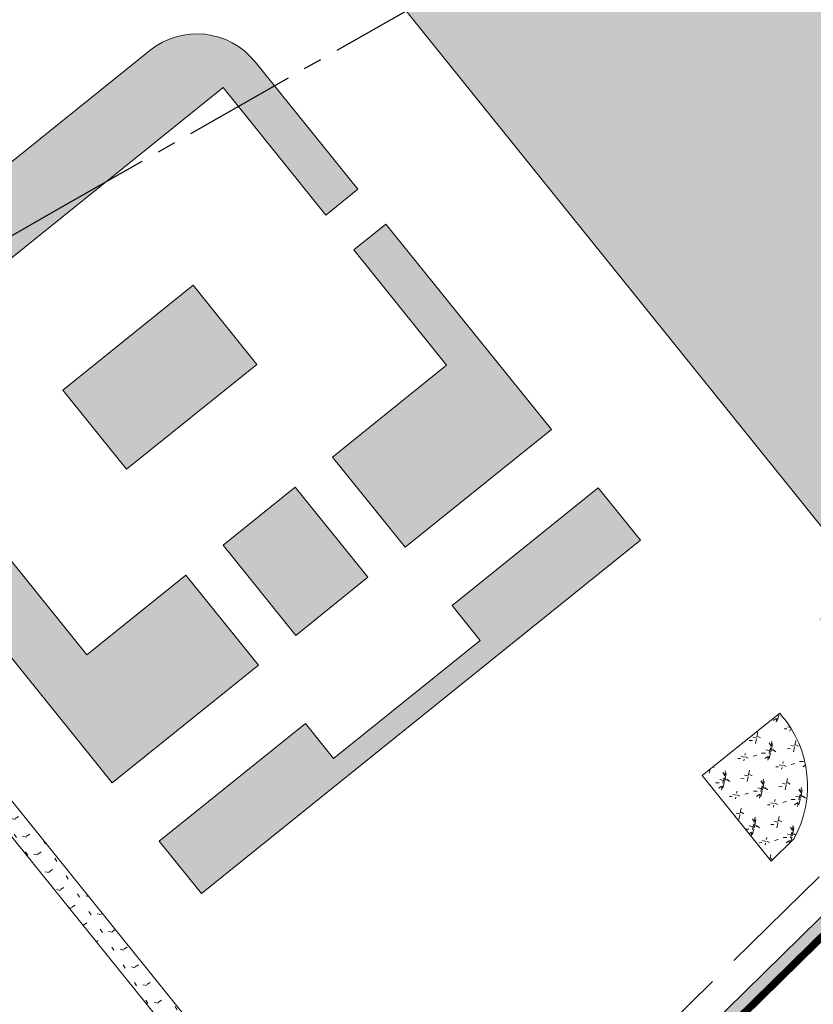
# Model space of a CAD drawing. Header units: millimetres. Extents: x 38389465 to 38395088, y 2473666 to 2480744.
# Tile 4 of 256: x 38391371 to 38391477, y 2473798 to 2473930. Entities that reach past the tile are written whole.
import ezdxf

# ---------------------------------------------------------------- set-up
doc = ezdxf.new("R2010")
doc.units = ezdxf.units.MM
doc.header["$LTSCALE"] = 2
for name, pattern in [('0', [0]), ('CENTER2', [1.125, 0.75, -0.125, 0.125, -0.125]), ('X2', [10, 8, -2])]:
    doc.linetypes.add(name, pattern=pattern)
doc.layers.get('0').update_dxf_attribs({"linetype": 'CONTINUOUS', "lineweight": 9})
doc.layers.add('w-用地红线', color=1, linetype='CONTINUOUS')
for name, color, linetype, lineweight in [('下沉式地面绿化', 80, 'CONTINUOUS', 9), ('建筑控制线', 6, '0', 9), ('普通地面绿化', 122, 'CONTINUOUS', 9), ('普通绿地填充', 114, 'CONTINUOUS', 9)]:
    doc.layers.add(name, color=color, linetype=linetype, lineweight=lineweight)
pattern_1 = [(167.6729341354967, (-375.7319180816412, -441.4704245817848), (-2.375624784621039, -1.523539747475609), [0.5291613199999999, -3.4620203]), (122.6729341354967, (-375.7319180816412, -441.4704245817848), (-2.375626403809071, -1.523540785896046), [0.5291613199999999, -2.293032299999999]), (212.6729341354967, (-375.7319180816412, -441.4704245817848), (1.523540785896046, -2.375626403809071), [0.5291613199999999, -2.293032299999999])]

# ---------------------------------------------------------------- blocks, each defined once
blk = doc.blocks.new('fsd1fsdf2')
at = {"layer": '普通绿地填充'}
h = blk.add_hatch(dxfattribs=at)
h.set_pattern_fill('GRASS', color=122, scale=0.9999999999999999, angle=38.83646706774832, style=0)
h.set_pattern_definition(pattern_1)
h.paths.add_polyline_path([(-60.58009736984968, -520.3870489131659), (-113.5429934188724, -563.0293194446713), (-179.3934206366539, -481.2412418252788), (-126.4305245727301, -438.5989712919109)])
h = blk.add_hatch(dxfattribs=at)
h.set_pattern_fill('草坪^^', color=80, scale=0.9999999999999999, angle=38.83646706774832, style=0)
h.set_pattern_definition([(77.67293413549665, (-375.5004729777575, -439.924187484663), (-3.96995520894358, 6.19027104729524), [0.7799999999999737, -0.1559999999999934, 0.2079999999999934, -0.1559999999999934, 0.7799999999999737, -3.119999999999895]), (77.67293413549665, (-375.7083842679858, -440.1448884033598), (-3.96995520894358, 6.19027104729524), [0.5199999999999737, -0.3899999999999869, 0.7799999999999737, -0.3899999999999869, 0.5199999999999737, -2.599999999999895]), (77.67293413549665, (-377.3518742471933, -437.9227856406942), (-3.96995520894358, 6.19027104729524), [0.6499999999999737, -0.2599999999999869, 0.6499999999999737, -3.639999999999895]), (77.67293413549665, (-378.9229758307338, -440.2408106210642), (-3.96995520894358, 6.19027104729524), [0.2599999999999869, -0.5199999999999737, 0.2599999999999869, -4.15999999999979]), (167.6729341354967, (-378.811960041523, -439.7327993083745), (-6.19027104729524, -3.96995520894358), [0.4679999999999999, -4.731999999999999]), (167.6729341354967, (-375.430844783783, -438.8748601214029), (-6.19027104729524, -3.96995520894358), [0.5199999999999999, -4.679999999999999]), (167.6729341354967, (-377.1853505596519, -437.1607686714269), (-6.19027104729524, -3.96995520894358), [0.5199999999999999, -4.679999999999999]), (122.6729341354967, (-375.2357231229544, -438.2255469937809), (-5.080113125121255, 1.110157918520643), [0.5199999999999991, -6.833910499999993]), (212.6729341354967, (-375.5243641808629, -439.5463764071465), (-1.110157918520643, -5.080113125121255), [0.5199999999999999, -6.833910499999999]), (141.1078829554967, (-375.2944284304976, -438.3723995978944), (-5.080113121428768, 1.110157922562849), [0.5199999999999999, -11.107553]), (153.6366906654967, (-375.3753368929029, -438.6208544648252), (-5.080113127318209, 1.110157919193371), [0.5199999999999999, -20.92014899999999]), (153.6366906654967, (-377.1298426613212, -436.9067630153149), (-5.080113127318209, 1.110157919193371), [0.416, -21.02414899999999]), (153.6366906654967, (-378.7897568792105, -439.6311970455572), (-5.080113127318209, 1.110157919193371), [0.3639999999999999, -21.07614899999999]), (181.7091776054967, (-375.4863526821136, -439.1288657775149), (-5.080113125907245, 1.11015786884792), [0.5199999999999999, -20.92014899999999]), (181.7091776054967, (-377.240858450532, -437.4147743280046), (-5.080113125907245, 1.11015786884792), [0.416, -21.02414899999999]), (181.7091776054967, (-378.8341631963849, -439.8344015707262), (-5.080113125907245, 1.11015786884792), [0.3639999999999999, -21.07614899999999]), (194.2379853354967, (-375.5164600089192, -439.3884222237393), (-5.080113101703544, 1.11015782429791), [0.5199999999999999, -11.107547])])
edge = h.paths.add_edge_path()
edge.add_line((-90.92269714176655, -574.2117747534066), (-118.9166971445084, -601.719774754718))
edge.add_line((-118.9166971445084, -601.719774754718), (-228.6296971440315, -709.5307747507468))
edge.add_line((-228.6296971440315, -709.5307747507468), (-233.6856971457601, -714.4987747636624))
edge.add_line((-233.6856971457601, -714.4987747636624), (-243.2326971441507, -717.3237747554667))
edge.add_line((-243.2326971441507, -717.3237747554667), (-253.3476971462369, -722.2957747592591))
edge.add_line((-253.3476971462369, -722.2957747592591), (-260.0356971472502, -724.7407747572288))
edge.add_line((-260.0356971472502, -724.7407747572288), (-270.5276971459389, -727.1297747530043))
edge.add_line((-270.5276971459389, -727.1297747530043), (-276.4816971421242, -729.6447747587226))
edge.add_line((-276.4816971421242, -729.6447747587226), (-280.3996971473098, -731.2997747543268))
edge.add_line((-280.3996971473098, -731.2997747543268), (-284.5126971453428, -733.63777475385))
edge.add_line((-284.5126971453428, -733.63777475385), (-287.1956971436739, -734.6377747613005))
edge.add_line((-287.1956971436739, -734.6377747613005), (-287.2596971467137, -734.6617747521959))
edge.add_line((-287.2596971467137, -734.6617747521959), (-301.3966971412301, -741.1827747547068))
edge.add_line((-301.3966971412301, -741.1827747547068), (-301.5546971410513, -741.2557747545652))
edge.add_line((-301.5546971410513, -741.2557747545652), (-307.3576971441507, -742.8917747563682))
edge.add_line((-307.3576971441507, -742.8917747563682), (-309.2826971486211, -743.4347747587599))
edge.add_line((-309.2826971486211, -743.4347747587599), (-316.3876971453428, -743.4097747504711))
edge.add_line((-316.3876971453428, -743.4097747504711), (-325.2166971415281, -745.7647747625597))
edge.add_line((-325.2166971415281, -745.7647747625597), (-328.1746971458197, -744.8837747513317))
edge.add_line((-328.1746971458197, -744.8837747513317), (-328.1886971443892, -744.8797747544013))
edge.add_line((-328.1886971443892, -744.8797747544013), (-328.280697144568, -744.8747747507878))
edge.add_line((-328.280697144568, -744.8747747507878), (-328.3156971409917, -744.8827747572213))
edge.add_line((-328.3156971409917, -744.8827747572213), (-328.4646971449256, -744.9177747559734))
edge.add_line((-328.4646971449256, -744.9177747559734), (-336.6666971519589, -744.4477747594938))
edge.add_line((-336.6666971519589, -744.4477747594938), (-351.7936971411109, -739.0017747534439))
edge.add_line((-351.7936971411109, -739.0017747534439), (-363.3576971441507, -732.4797747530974))
edge.add_line((-363.3576971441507, -732.4797747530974), (-364.2796971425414, -732.2127747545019))
edge.add_line((-364.2796971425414, -732.2127747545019), (-367.1756971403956, -731.6617747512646))
edge.add_line((-367.1756971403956, -731.6617747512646), (-374.7216971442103, -730.4917747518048))
edge.add_line((-374.7216971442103, -730.4917747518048), (-376.1046971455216, -730.6957747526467))
edge.add_line((-376.1046971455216, -730.6957747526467), (-389.5826971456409, -730.8657747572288))
edge.add_line((-389.5826971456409, -730.8657747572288), (-390.2116971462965, -731.2427747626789))
edge.add_line((-390.2116971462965, -731.2427747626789), (-390.5505184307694, -731.2151026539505))
edge.add_line((-390.5505184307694, -731.2151026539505), (-376.5507341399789, -719.9442666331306))
edge.add_line((-376.5507341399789, -719.9442666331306), (-369.2136089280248, -729.0578913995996))
edge.add_line((-369.2136089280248, -729.0578913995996), (-355.8938062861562, -718.3344896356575))
edge.add_line((-355.8938062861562, -718.3344896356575), (-339.526464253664, -738.6647701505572))
edge.add_line((-339.526464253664, -738.6647701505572), (-324.9003819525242, -726.8897190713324))
edge.add_line((-324.9003819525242, -726.8897190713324), (-315.6712423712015, -738.3534617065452))
edge.add_arc((-307.881863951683, -732.0824503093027), 10.00000000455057, 218.8365722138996, 292.9498985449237)
edge.add_line((-303.9826033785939, -741.2909120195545), (-269.5710203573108, -726.7195608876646))
edge.add_arc((-273.4702809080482, -717.511099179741), 9.999999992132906, 292.9498984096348, 308.836572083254)
edge.add_line((-267.1992695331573, -725.3004776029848), (-249.7881415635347, -711.2832638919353))
edge.add_line((-249.7881415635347, -711.2832638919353), (-247.7645006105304, -713.7968784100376))
edge.add_arc((-243.0908735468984, -710.0342715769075), 6.000000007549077, 218.8365721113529, 299.6820236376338)
edge.add_arc((-269.8309237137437, -663.1197778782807), 60.00000002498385, 299.6820236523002, 314.4988784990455)
edge.add_line((-227.7772055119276, -705.9156280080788), (32.92559733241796, -449.7337278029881))
edge.add_line((32.92559733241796, -449.7337278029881), (34.2513028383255, -451.2077747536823))
edge.add_line((34.2513028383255, -451.2077747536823), (33.74730286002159, -451.7037747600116))
edge.add_line((33.74730286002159, -451.7037747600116), (32.35830284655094, -453.0677747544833))
edge.add_line((32.35830284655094, -453.0677747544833), (31.26030285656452, -454.1467747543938))
edge.add_line((31.26030285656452, -454.1467747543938), (0.8053028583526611, -484.0737747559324))
edge.add_line((0.8053028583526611, -484.0737747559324), (-7.781697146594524, -492.5127747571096))
edge.add_line((-7.781697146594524, -492.5127747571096), (-77.9236971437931, -561.4387747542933))
edge.add_line((-77.9236971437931, -561.4387747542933), (-90.92269714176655, -574.2117747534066))
h = blk.add_hatch(dxfattribs=at)
h.set_pattern_fill('草坪或^_', color=80, scale=0.9999999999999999, angle=38.83646706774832, style=0)
h.set_pattern_definition([(77.67293413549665, (-375.5004729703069, -439.9241874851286), (-3.96995520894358, 6.19027104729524), [0.7799999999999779, -0.1559999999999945, 0.2079999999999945, -0.1559999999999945, 0.7799999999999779, -3.119999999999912]), (77.67293413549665, (-375.7083842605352, -440.1448884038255), (-3.96995520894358, 6.19027104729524), [0.5199999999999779, -0.389999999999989, 0.7799999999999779, -0.389999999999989, 0.5199999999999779, -2.599999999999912]), (77.67293413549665, (-377.3518742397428, -437.9227856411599), (-3.96995520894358, 6.19027104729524), [0.6499999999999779, -0.259999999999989, 0.6499999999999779, -3.639999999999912]), (77.67293413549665, (-378.9229758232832, -440.2408106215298), (-3.96995520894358, 6.19027104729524), [0.259999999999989, -0.5199999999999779, 0.259999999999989, -4.159999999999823]), (167.6729341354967, (-378.8119600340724, -439.7327993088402), (-6.19027104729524, -3.96995520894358), [0.4679999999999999, -4.731999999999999]), (167.6729341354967, (-375.4308447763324, -438.8748601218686), (-6.19027104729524, -3.96995520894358), [0.5199999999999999, -4.679999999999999]), (167.6729341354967, (-377.1853505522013, -437.1607686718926), (-6.19027104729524, -3.96995520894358), [0.5199999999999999, -4.679999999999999]), (122.6729341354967, (-375.2357231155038, -438.2255469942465), (-5.080113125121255, 1.110157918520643), [0.5199999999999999, -6.833910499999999]), (212.6729341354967, (-375.5243641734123, -439.5463764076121), (-1.110157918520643, -5.080113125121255), [0.5199999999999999, -6.833910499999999]), (141.1078829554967, (-375.2944284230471, -438.3723995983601), (-5.080113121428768, 1.110157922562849), [0.5199999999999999, -11.107553]), (153.6366906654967, (-375.3753368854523, -438.6208544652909), (-5.080113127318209, 1.110157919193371), [0.5199999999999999, -20.92014899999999]), (153.6366906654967, (-377.1298426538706, -436.9067630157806), (-5.080113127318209, 1.110157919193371), [0.416, -21.02414899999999]), (153.6366906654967, (-378.7897568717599, -439.6311970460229), (-5.080113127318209, 1.110157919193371), [0.3639999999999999, -21.07614899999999]), (181.7091776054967, (-375.4863526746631, -439.1288657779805), (-5.080113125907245, 1.11015786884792), [0.5199999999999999, -20.92014899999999]), (181.7091776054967, (-377.2408584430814, -437.4147743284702), (-5.080113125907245, 1.11015786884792), [0.416, -21.02414899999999]), (181.7091776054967, (-378.8341631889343, -439.8344015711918), (-5.080113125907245, 1.11015786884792), [0.3639999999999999, -21.07614899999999]), (194.2379853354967, (-375.5164600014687, -439.388422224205), (-5.080113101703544, 1.11015782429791), [0.5199999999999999, -11.107547])])
h.paths.add_polyline_path([(-216.1893974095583, -543.3408846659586), (-198.7412358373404, -529.2939090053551), (-207.2694435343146, -518.7007714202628), (-224.7176051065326, -532.7477470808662)], flags=17)
h.paths.add_polyline_path([(-203.2684403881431, -553.4823176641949), (-193.6095970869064, -545.7062814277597), (-183.8894541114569, -557.7799568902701), (-193.5482974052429, -565.555993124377)])
h.paths.add_polyline_path([(-185.7774376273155, -513.9818109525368), (-173.3608809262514, -529.4047232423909), (-188.6243401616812, -541.692902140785), (-178.9042188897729, -553.7665506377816), (-159.3568049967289, -538.0294792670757), (-181.493403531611, -510.5328777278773)])
edge = h.paths.add_edge_path()
edge.add_line((-218.0860039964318, -585.3105423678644), (-198.5335264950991, -569.5693847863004))
edge.add_line((-198.5335264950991, -569.5693847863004), (-208.2536612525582, -557.4957649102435))
edge.add_line((-208.2536612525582, -557.4957649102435), (-221.499115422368, -568.1594880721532))
edge.add_line((-221.499115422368, -568.1594880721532), (-251.4135475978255, -531.0020317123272))
edge.add_line((-251.4135475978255, -531.0020317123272), (-203.2753061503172, -492.247275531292))
edge.add_line((-203.2753061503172, -492.247275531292), (-189.5400444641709, -509.3081839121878))
edge.add_line((-189.5400444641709, -509.3081839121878), (-185.2559950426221, -505.8592383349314))
edge.add_line((-185.2559950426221, -505.8592383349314), (-198.9912309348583, -488.7983620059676))
edge.add_arc((-206.7806093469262, -495.0693734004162), 10.00000000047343, 38.83657221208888, 128.8365722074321)
edge.add_line((-213.0516207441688, -487.2799949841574), (-256.2020817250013, -522.0192281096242))
edge.add_arc((-249.9310703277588, -529.8086065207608), 9.999999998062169, 128.8365722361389, 218.8365722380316)
edge.add_line((-257.7204487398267, -536.079617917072), (-218.0885028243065, -585.3074385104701))
edge.add_line((-218.0885028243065, -585.3074385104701), (-218.0860039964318, -585.3105423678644))
h = blk.add_hatch(dxfattribs=at)
h.set_pattern_fill('草坪或^_', color=80, scale=0.9999999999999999, angle=38.83646706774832, style=0)
h.set_pattern_definition([(58.9539393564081, (-34.44811891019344, 92.90434702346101), (-1.773335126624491, 7.136895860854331), [0.7799999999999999, -0.156, 0.208, -0.156, 0.7799999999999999, -3.12]), (58.9539393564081, (-34.71586139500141, 92.76204465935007), (-1.773335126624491, 7.136895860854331), [0.5199999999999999, -0.39, 0.7799999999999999, -0.39, 0.5199999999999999, -2.6]), (58.9539393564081, (-35.55928446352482, 95.39404722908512), (-1.773335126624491, 7.136895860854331), [0.6499999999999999, -0.26, 0.6499999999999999, -3.64]), (58.9539393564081, (-37.79119774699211, 93.70284555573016), (-1.773335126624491, 7.136895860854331), [0.26, -0.5199999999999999, 0.26, -4.159999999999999]), (148.9539393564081, (-37.52301970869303, 94.14835710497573), (-7.136895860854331, -1.773335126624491), [0.4679999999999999, -4.731999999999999]), (148.9539393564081, (-34.04541630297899, 93.87582353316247), (-7.136895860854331, -1.773335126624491), [0.5199999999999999, -4.679999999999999]), (148.9539393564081, (-35.15701740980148, 96.0623145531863), (-7.136895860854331, -1.773335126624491), [0.5199999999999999, -4.679999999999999]), (103.9539393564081, (-33.652233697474, 94.42817074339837), (-4.455115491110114, 2.681780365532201), [0.5199999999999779, -6.833910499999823]), (193.9539393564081, (-34.3494965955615, 93.26984071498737), (-2.681780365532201, -4.455115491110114), [0.5199999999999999, -6.833910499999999]), (122.3888881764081, (-33.75496269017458, 94.30792618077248), (-4.455115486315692, 2.681780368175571), [0.5199999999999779, -11.10755299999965]), (134.9176958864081, (-33.91132728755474, 94.09857930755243), (-4.455115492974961, 2.681780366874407), [0.5199999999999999, -20.92014899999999]), (134.9176958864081, (-35.02292839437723, 96.28507032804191), (-4.455115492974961, 2.681780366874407), [0.416, -21.02414899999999]), (134.9176958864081, (-37.46938410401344, 94.23745941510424), (-4.455115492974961, 2.681780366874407), [0.3639999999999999, -21.07614899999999]), (162.9901828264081, (-34.17950531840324, 93.65306775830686), (-4.455115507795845, 2.681780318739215), [0.5199999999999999, -20.92014899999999]), (162.9901828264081, (-35.29110642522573, 95.83955877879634), (-4.455115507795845, 2.681780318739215), [0.416, -21.02414899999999]), (162.9901828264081, (-37.57665531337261, 94.05925479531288), (-4.455115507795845, 2.681780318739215), [0.3639999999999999, -21.07614899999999]), (175.5189905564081, (-34.29131875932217, 93.41690308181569), (-4.455115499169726, 2.681780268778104), [0.5199999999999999, -11.107547])])
h.paths.add_polyline_path([(-211.8150064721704, -593.099931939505), (-192.2625100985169, -577.3588213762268), (-188.4999118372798, -582.0324553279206), (-168.8706492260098, -566.2295426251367), (-172.6332474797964, -561.55590866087), (-153.0858191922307, -545.8188782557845), (-147.4417370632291, -552.8295586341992), (-206.1709239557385, -600.1106120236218)])
edge = h.paths.add_edge_path()
edge.add_line((-117.3155000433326, -558.3567128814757), (-123.5469405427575, -563.3734381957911))
edge.add_line((-123.5469405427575, -563.3734381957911), (-118.7452516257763, -569.337774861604))
edge.add_arc((-110.9558526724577, -563.0667889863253), 9.999999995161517, 218.8363845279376, 314.4988784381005)
edge.add_line((-103.9468996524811, -570.1994306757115), (-61.65812888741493, -528.6439983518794))
edge.add_arc((-66.91178251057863, -523.7592297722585), 7.173690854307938, 317.0837795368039, 388.0392386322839)
edge.add_line((-60.58009736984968, -520.3870489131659), (-113.5463881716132, -563.0251030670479))
edge.add_line((-113.5463881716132, -563.0251030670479), (-117.3155000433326, -558.3567128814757))
h = blk.add_hatch(dxfattribs=at)
h.set_pattern_fill('草坪:^X?^P^Q', color=80, scale=0.9999999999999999, angle=38.83646706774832, style=0)
h.set_pattern_definition([(77.67293413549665, (-375.5004729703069, -439.9241874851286), (-3.96995520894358, 6.19027104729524), [0.7799999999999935, -0.1559999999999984, 0.2079999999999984, -0.1559999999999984, 0.7799999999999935, -3.119999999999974]), (77.67293413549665, (-375.7083842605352, -440.1448884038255), (-3.96995520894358, 6.19027104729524), [0.5199999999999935, -0.3899999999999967, 0.7799999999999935, -0.3899999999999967, 0.5199999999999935, -2.599999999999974]), (77.67293413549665, (-377.3518742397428, -437.9227856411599), (-3.96995520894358, 6.19027104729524), [0.6499999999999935, -0.2599999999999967, 0.6499999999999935, -3.639999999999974]), (77.67293413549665, (-378.9229758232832, -440.2408106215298), (-3.96995520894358, 6.19027104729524), [0.2599999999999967, -0.5199999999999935, 0.2599999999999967, -4.159999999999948]), (167.6729341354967, (-378.8119600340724, -439.7327993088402), (-6.19027104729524, -3.96995520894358), [0.4679999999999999, -4.731999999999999]), (167.6729341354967, (-375.4308447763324, -438.8748601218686), (-6.19027104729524, -3.96995520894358), [0.5199999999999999, -4.679999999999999]), (167.6729341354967, (-377.1853505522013, -437.1607686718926), (-6.19027104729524, -3.96995520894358), [0.5199999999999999, -4.679999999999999]), (122.6729341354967, (-375.2357231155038, -438.2255469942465), (-5.080113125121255, 1.110157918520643), [0.5199999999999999, -6.833910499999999]), (212.6729341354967, (-375.5243641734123, -439.5463764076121), (-1.110157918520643, -5.080113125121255), [0.5199999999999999, -6.833910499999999]), (141.1078829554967, (-375.2944284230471, -438.3723995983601), (-5.080113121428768, 1.110157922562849), [0.5199999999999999, -11.107553]), (153.6366906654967, (-375.3753368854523, -438.6208544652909), (-5.080113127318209, 1.110157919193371), [0.5199999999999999, -20.92014899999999]), (153.6366906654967, (-377.1298426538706, -436.9067630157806), (-5.080113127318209, 1.110157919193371), [0.416, -21.02414899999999]), (153.6366906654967, (-378.7897568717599, -439.6311970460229), (-5.080113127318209, 1.110157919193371), [0.3639999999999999, -21.07614899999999]), (181.7091776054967, (-375.4863526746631, -439.1288657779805), (-5.080113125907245, 1.11015786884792), [0.5199999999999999, -20.92014899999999]), (181.7091776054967, (-377.2408584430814, -437.4147743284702), (-5.080113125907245, 1.11015786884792), [0.416, -21.02414899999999]), (181.7091776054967, (-378.8341631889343, -439.8344015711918), (-5.080113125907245, 1.11015786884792), [0.3639999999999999, -21.07614899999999]), (194.2379853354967, (-375.5164600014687, -439.388422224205), (-5.080113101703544, 1.11015782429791), [0.5199999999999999, -11.107547])])
edge = h.paths.add_edge_path()
edge.add_line((-128.6116365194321, -576.2190795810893), (-128.8169236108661, -575.9640856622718))
edge.add_line((-128.8169236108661, -575.9640856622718), (-139.1791005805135, -584.3063541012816))
edge.add_line((-139.1791005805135, -584.3063541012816), (-129.9606476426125, -595.7568642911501))
edge.add_line((-129.9606476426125, -595.7568642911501), (-126.8836837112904, -592.7384630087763))
edge.add_arc((-139.7114999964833, -585.730207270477), 14.61740466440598, 331.3507763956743, 400.5922444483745)
h = blk.add_hatch(dxfattribs=at)
h.set_pattern_fill('GRASS', color=122, scale=0.9999999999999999, angle=38.83646706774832, style=0)
h.set_pattern_definition(pattern_1)
edge = h.paths.add_edge_path()
edge.add_arc((-242.7526815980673, -589.7612135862), 10.00000000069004, 38.88892924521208, 128.8365722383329)
edge.add_line((-249.0236929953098, -581.9718351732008), (-289.8067480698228, -614.8051358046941))
edge.add_arc((-301.0945685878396, -600.784254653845), 18.00000000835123, 273.29858381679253, 308.8365722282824, ccw=False)
edge.add_line((-300.0588602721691, -618.754432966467), (-305.7982148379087, -619.0852197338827))
edge.add_line((-305.7982148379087, -619.0852197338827), (-291.7466828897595, -636.5389751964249))
edge.add_line((-291.7466828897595, -636.5389751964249), (-289.4098979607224, -634.6577018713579))
edge.add_line((-289.4098979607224, -634.6577018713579), (-299.8242962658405, -621.7458924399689))
edge.add_line((-299.8242962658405, -621.7458924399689), (-298.9265136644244, -621.6941488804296))
edge.add_arc((-299.9622219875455, -603.7239705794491), 17.99999999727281, 273.2985838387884, 308.8365722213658)
edge.add_line((-288.6744014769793, -617.7448517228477), (-247.1424165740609, -584.3086084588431))
edge.add_arc((-242.7527085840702, -589.7611733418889), 7.000000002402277, 38.838751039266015, 128.8365723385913, ccw=False)
edge.add_line((-237.300310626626, -585.371258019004), (-182.7200325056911, -653.1614943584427))
edge.add_arc((-185.9278134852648, -650.7719041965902), 3.999999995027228, 323.31626324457, 398.8387511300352)
edge.add_line((-182.8121575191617, -648.2633811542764), (-234.9632595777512, -583.4902496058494))
edge.add_line((-234.9632595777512, -583.4902496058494), (-234.969036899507, -583.4830868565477))
at = {"layer": '下沉式地面绿化', "linetype": 'ByBlock', "flags": 128}
blk.add_lwpolyline([(-227.7772055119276, -705.9156280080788), (32.92559733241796, -449.7337278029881), (34.2513028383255, -451.2077747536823), (33.74730286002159, -451.7037747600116), (32.35830284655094, -453.0677747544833), (31.26030285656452, -454.1467747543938), (0.8053028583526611, -484.0737747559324), (-7.781697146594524, -492.5127747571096), (-77.9236971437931, -561.4387747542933), (-90.92269714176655, -574.2117747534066), (-118.9166971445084, -601.719774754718), (-228.6296971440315, -709.5307747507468)], dxfattribs=at)
for points in [[(-218.0860039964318, -585.3105423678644), (-198.5335264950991, -569.5693847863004), (-208.2536612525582, -557.4957649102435), (-221.499115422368, -568.1594880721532), (-251.4135475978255, -531.0020317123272), (-203.2753061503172, -492.247275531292), (-189.5400444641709, -509.3081839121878), (-185.2559950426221, -505.8592383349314), (-198.9912309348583, -488.7983620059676, 0.41421356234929), (-213.0516207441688, -487.2799949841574), (-256.2020817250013, -522.0192281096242, 0.4142135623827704), (-257.7204487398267, -536.079617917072), (-218.0885028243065, -585.3074385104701)], [(-128.6116365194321, -576.2190795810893), (-128.8169236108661, -575.9640856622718), (-139.1791005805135, -584.3063541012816), (-129.9606476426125, -595.7568642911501), (-126.8836837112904, -592.7384630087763, 0.3116638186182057)]]:
    blk.add_lwpolyline(points, format="xyb", close=True, dxfattribs=at)
for points in [[(-185.7774376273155, -513.9818109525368), (-173.3608809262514, -529.4047232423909), (-188.6243401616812, -541.692902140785), (-178.9042188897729, -553.7665506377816), (-159.3568049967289, -538.0294792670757), (-181.493403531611, -510.5328777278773)], [(-216.1893974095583, -543.3408846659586), (-198.7412358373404, -529.2939090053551), (-207.2694435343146, -518.7007714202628), (-224.7176051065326, -532.7477470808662)], [(-211.8150064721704, -593.099931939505), (-192.2625100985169, -577.3588213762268), (-188.4999118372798, -582.0324553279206), (-168.8706492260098, -566.2295426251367), (-172.6332474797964, -561.55590866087), (-153.0858191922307, -545.8188782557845), (-147.4417370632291, -552.8295586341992), (-206.1709239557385, -600.1106120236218)], [(-203.2684403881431, -553.4823176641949), (-193.6095970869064, -545.7062814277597), (-183.8894541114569, -557.7799568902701), (-193.5482974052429, -565.555993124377)]]:
    blk.add_lwpolyline(points, close=True, dxfattribs=at)
at = {"layer": '普通地面绿化', "linetype": 'ByBlock', "flags": 128}
blk.add_lwpolyline([(-60.58009736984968, -520.3870489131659), (-113.5429934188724, -563.0293194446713), (-179.3934206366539, -481.2412418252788), (-126.4305245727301, -438.5989712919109)], close=True, dxfattribs=at)
blk.add_lwpolyline([(-234.969036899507, -583.4830868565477, 0.4139459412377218), (-249.0236929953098, -581.9718351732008), (-289.8067480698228, -614.8051358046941, -0.1563186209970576), (-300.0588602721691, -618.754432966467), (-305.7982148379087, -619.0852197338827), (-291.7466828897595, -636.5389751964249), (-289.4098979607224, -634.6577018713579), (-299.8242962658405, -621.7458924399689), (-298.9265136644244, -621.6941488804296, 0.1563186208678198), (-288.6744014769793, -617.7448517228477), (-288.6744014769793, -617.7448517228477), (-247.1424165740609, -584.3086084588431, -0.4142024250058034), (-237.300310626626, -585.371258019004), (-182.7200325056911, -653.1614943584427, 0.3419987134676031), (-182.8121575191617, -648.2633811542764), (-234.9632595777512, -583.4902496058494)], format="xyb", close=True, dxfattribs=at)

msp = doc.modelspace()

# ---------------------------------------------------------------- linework, layer by layer
at = {"layer": 'w-用地红线', "linetype": 'CENTER2', "ltscale": 10, "const_width": 1, "flags": 128}
msp.add_lwpolyline([(38391477.7044162, 2474152.065357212), (38391477.7154162, 2474152.074357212), (38391478.2204162, 2474152.481357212), (38391495.1314162, 2474131.475357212), (38391582.3654162, 2474023.120357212), (38391599.5834162, 2474002.205357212), (38391617.2534162, 2473981.671357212), (38391635.3684162, 2473961.529357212), (38391634.8644162, 2473961.033357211), (38391633.4754162, 2473959.669357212), (38391632.3774162, 2473958.590357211), (38391601.9224162, 2473928.663357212), (38391593.3354162, 2473920.224357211), (38391523.1934162, 2473851.298357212), (38391510.1944162, 2473838.525357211), (38391482.2004162, 2473811.017357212), (38391372.4874162, 2473703.206357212), (38391367.4314162, 2473698.238357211), (38391357.8844162, 2473695.413357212), (38391347.7694162, 2473690.441357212), (38391341.0814162, 2473687.996357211), (38391330.5894162, 2473685.607357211), (38391324.6354162, 2473683.092357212), (38391320.7174162, 2473681.437357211), (38391316.6044162, 2473679.099357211), (38391313.9214162, 2473678.099357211), (38391313.8574162, 2473678.075357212), (38391299.7204162, 2473671.554357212), (38391299.5624162, 2473671.481357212), (38391293.7594162, 2473669.845357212), (38391291.8344162, 2473669.302357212), (38391284.7294162, 2473669.327357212), (38391275.9004162, 2473666.972357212), (38391272.9424162, 2473667.853357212), (38391272.9284162, 2473667.857357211), (38391272.8364162, 2473667.862357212), (38391272.8014162, 2473667.854357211), (38391272.6524162, 2473667.819357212), (38391264.4504162, 2473668.289357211), (38391249.3234162, 2473673.735357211), (38391237.7594162, 2473680.257357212), (38391236.8374162, 2473680.524357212), (38391233.9414162, 2473681.075357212), (38391226.3954162, 2473682.245357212), (38391225.0124162, 2473682.041357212), (38391211.5344162, 2473681.871357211), (38391210.9054162, 2473681.494357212), (38391207.2444162, 2473681.793357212), (38391207.4084162, 2473681.048357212), (38391207.2714162, 2473680.144357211), (38391207.2584162, 2473680.059357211), (38391207.1374162, 2473679.592357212), (38391206.4484162, 2473679.365357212), (38391203.4224162, 2473680.602357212), (38391197.2164162, 2473683.139357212), (38391184.4994162, 2473688.337357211), (38391181.1034162, 2473691.071357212), (38391178.1204162, 2473693.472357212), (38391177.8504162, 2473693.499357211), (38391167.8564162, 2473690.689357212), (38391156.3034162, 2473686.306357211), (38391151.0704162, 2473687.329357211), (38391146.7324162, 2473688.178357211), (38391139.3704162, 2473695.204357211), (38391135.8804162, 2473697.976357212), (38391135.0734162, 2473699.427357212), (38391129.0454162, 2473700.057357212), (38391124.4744162, 2473701.939357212), (38391121.9194162, 2473706.175357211), (38391122.3234162, 2473713.907357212), (38391123.9404162, 2473725.300357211), (38391128.2054162, 2473755.641357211), (38391129.6604162, 2473761.613357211), (38391130.7604162, 2473766.129357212), (38391132.4414162, 2473769.725357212), (38391133.5634162, 2473769.947357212), (38391136.10859081, 2473770.449391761), (38391127.29441423, 2473786.872357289), (38391145.25941304, 2473797.106359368), (38391130.35141002, 2473823.276357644), (38391165.00039709, 2473935.02136165), (38391165.51939689, 2473936.696361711), (38391210.61639414, 2473960.510366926), (38391221.86238993, 2473996.921368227), (38391198.07938472, 2474041.960365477), (38391206.79238146, 2474070.200366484), (38391206.72938132, 2474071.344366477), (38391212.26930886, 2474089.29734226), (38391213.66257913, 2474088.127294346), (38391218.2755056, 2474103.156472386), (38391229.09053545, 2474138.125987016), (38391227.84127356, 2474138.478168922), (38391227.48562816, 2474138.610165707), (38391228.55637314, 2474142.082369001), (38391231.20837215, 2474150.677369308), (38391264.40035971, 2474258.250373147), (38391300.04335558, 2474293.893377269), (38391335.68635146, 2474329.535381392), (38391403.09355685, 2474242.7611567), (38391454.0923686, 2474181.394395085), (38391477.70437199, 2474152.065397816)], close=True, dxfattribs=at)
at = {"layer": 'w-用地红线', "linetype": 'CENTER2', "ltscale": 10}
msp.add_lwpolyline([(38391477.70437199, 2474152.065397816), (38391467.75338201, 2474065.410396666), (38391458.59739123, 2473985.671395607), (38391458.1533915, 2473983.378395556), (38391456.26439233, 2473976.198395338), (38391455.74739251, 2473974.625395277), (38391455.40039264, 2473973.565395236), (38391454.5743929, 2473971.255395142), (38391452.96339335, 2473967.336394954), (38391450.93139386, 2473962.926394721), (38391447.8643945, 2473957.380394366), (38391443.9763952, 2473951.352393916), (38391439.67339584, 2473945.779393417), (38391434.73839647, 2473940.343392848), (38391428.01139718, 2473934.263392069), (38391426.09539735, 2473932.861391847), (38391375.09487942, 2473903.807029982), (38391140.55018244, 2473770.196156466), (38391138.15241608, 2473770.829358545), (38391136.12041613, 2473770.42735831)], dxfattribs=at)
at = {"layer": '建筑控制线', "linetype": 'X2', "flags": 128}
msp.add_lwpolyline([(38391212.96128104, 2474071.191056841), (38391217.99765783, 2474087.512193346), (38391218.54224674, 2474089.279102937), (38391233.21465716, 2474136.827191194), (38391234.28998674, 2474140.314259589), (38391236.94170394, 2474148.908342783), (38391269.69505635, 2474255.059715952), (38391275.93901268, 2474261.303672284), (38391329.86771024, 2474315.230856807, 0.01097175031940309), (38391371.48218916, 2474261.153164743), (38391590.47358929, 2473989.139129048, 0.01727729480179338), (38391620.0525605, 2473954.891226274), (38391597.71703533, 2473932.942933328), (38391589.12992376, 2473924.503823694), (38391518.9880336, 2473855.577931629), (38391505.9891418, 2473842.805037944), (38391477.99508717, 2473815.296984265), (38391368.28203334, 2473707.485931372), (38391364.29376531, 2473703.567079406), (38391355.69415098, 2473701.022415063), (38391345.4092771, 2473695.966914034), (38391339.37849214, 2473693.762178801), (38391328.74178975, 2473691.340230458), (38391322.30072612, 2473688.619492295), (38391318.0583977, 2473686.827492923), (38391314.05784556, 2473684.553412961), (38391311.82030184, 2473683.719442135), (38391311.54435468, 2473683.615961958), (38391297.47826157, 2473677.127669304), (38391292.13134068, 2473675.620248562), (38391291.01473399, 2473675.305278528), (38391283.9533375, 2473675.330125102), (38391275.990203, 2473673.206081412), (38391274.62296681, 2473673.613294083), (38391273.92786822, 2473673.811893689), (38391272.32077495, 2473673.899235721), (38391272.14226457, 2473673.858433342), (38391265.66328236, 2473674.229699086), (38391251.83100613, 2473679.209574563), (38391240.09888118, 2473685.826395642), (38391238.23569985, 2473686.36595032), (38391234.96209767, 2473686.988793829), (38391226.41779228, 2473688.313580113), (38391224.53466422, 2473688.035808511), (38391209.83914374, 2473687.850451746), (38391209.47347607, 2473687.631283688), (38391200.23973451, 2473688.385418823), (38391199.48681935, 2473688.693208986), (38391187.5800117, 2473693.56004757), (38391184.86600222, 2473695.745001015), (38391180.49269053, 2473699.265055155), (38391177.31854834, 2473699.582469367), (38391165.97657904, 2473696.393462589), (38391155.77511186, 2473692.523209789), (38391152.22156696, 2473693.217892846), (38391149.60605317, 2473693.729781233), (38391143.31562646, 2473699.7331143), (38391140.54497539, 2473701.933757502), (38391138.8004078, 2473705.070520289), (38391130.52964933, 2473705.934916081), (38391128.58957301, 2473706.733696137), (38391128.00722184, 2473707.699191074), (38391128.30133534, 2473713.328115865), (38391129.88144467, 2473724.4611929), (38391134.10548839, 2473754.510831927), (38391135.48989431, 2473760.193080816), (38391136.44868118, 2473764.1293367), (38391136.57574309, 2473764.401147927), (38391137.9588729, 2473764.674778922), (38391141.38924466, 2473763.768886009), (38391145.30602827, 2473766.000122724), (38391135.34776924, 2473784.554798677), (38391153.44271497, 2473794.86282399), (38391136.852968, 2473823.985018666), (38391170.51580473, 2473932.549585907), (38391215.61579078, 2473956.365162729), (38391228.32863314, 2473997.525335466), (38391204.54514061, 2474042.565268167), (38391213.02421383, 2474070.04708008)], format="xyb", dxfattribs=at)

# ---------------------------------------------------------------- block references
at = {"color": 3, "linetype": 'ByBlock'}
msp.add_blockref('fsd1fsdf2', (38391601.11873697, 2474412.730635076), dxfattribs=at)

doc.saveas('drawing.dxf')
